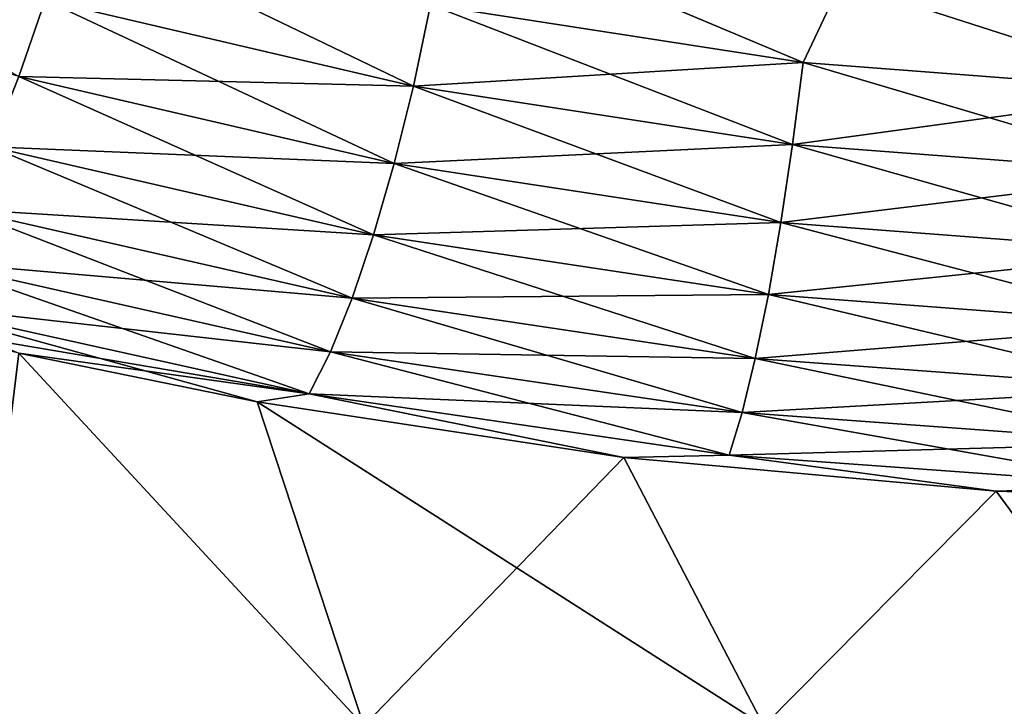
# Model space of a CAD drawing. Header units: metres. Extents: x -109 to 109, y -505 to 40.
# Tile 217 of 256: x 71.21 to 75.06, y -105.55 to -102.87. Entities that reach past the tile are written whole.
import ezdxf

# ---------------------------------------------------------------- set-up
doc = ezdxf.new("R2010")
doc.units = ezdxf.units.M
doc.layers.add('solid_K244224000C74', color=7, linetype='CONTINUOUS')

msp = doc.modelspace()

# ---------------------------------------------------------------- linework, layer by layer
at = {"layer": 'solid_K244224000C74'}
for points in [[(71.211899, -103.088493, 20.784401), (71.313904, -102.790482, 20.88216), (69.932365, -102.35157, 21.341198)], [(71.313904, -102.790482, 20.88216), (72.752243, -103.126549, 20.527508), (71.405365, -102.477058, 20.928831)], [(72.752243, -103.126549, 20.527508), (72.819557, -102.808853, 20.585102), (71.405365, -102.477058, 20.928831)], [(72.819557, -102.808853, 20.585102), (74.274696, -103.033409, 20.351023), (73.043808, -102.516144, 20.55732)], [(74.274704, -103.033409, -20.351023), (72.819565, -102.808853, -20.585102), (73.04361, -102.516113, -20.557356)], [(74.274704, -103.033409, -20.351023), (73.04361, -102.516113, -20.557356), (74.423241, -102.718796, -20.349541)], [(74.274696, -103.033409, 20.351023), (74.423508, -102.718819, 20.34951), (73.043808, -102.516144, 20.55732)], [(71.211906, -103.088493, -20.784401), (69.80574, -102.64447, -21.257826), (71.313904, -102.790482, -20.88216)], [(74.274696, -103.033409, 20.351023), (75.755348, -103.146736, 20.232443), (74.423508, -102.718819, 20.34951)], [(75.755348, -103.146736, -20.232443), (74.274704, -103.033409, -20.351023), (74.423241, -102.718796, -20.349541)], [(75.755348, -103.146736, -20.232443), (74.423241, -102.718796, -20.349541), (75.807175, -102.819328, -20.24612)], [(75.755348, -103.146736, 20.232443), (75.80751, -102.819344, 20.246107), (74.423508, -102.718819, 20.34951)], [(71.211899, -103.088493, 20.784401), (72.677391, -103.428635, 20.41836), (71.313904, -102.790482, 20.88216)], [(71.211906, -103.088493, -20.784401), (71.313904, -102.790482, -20.88216), (72.752251, -103.126549, -20.527508)], [(72.752251, -103.126549, -20.527508), (71.313904, -102.790482, -20.88216), (72.819565, -102.808853, -20.585102)], [(72.677391, -103.428635, 20.41836), (72.752243, -103.126549, 20.527508), (71.313904, -102.790482, 20.88216)], [(72.752243, -103.126549, 20.527508), (74.233482, -103.354073, 20.285831), (72.819557, -102.808853, 20.585102)], [(72.752251, -103.126549, -20.527508), (72.819565, -102.808853, -20.585102), (74.274704, -103.033409, -20.351023)], [(74.233482, -103.354073, 20.285831), (74.274696, -103.033409, 20.351023), (72.819557, -102.808853, 20.585102)], [(74.233482, -103.354073, -20.285831), (72.752251, -103.126549, -20.527508), (74.274704, -103.033409, -20.351023)], [(74.233482, -103.354073, -20.285831), (74.274704, -103.033409, -20.351023), (75.755348, -103.146736, -20.232443)], [(74.233482, -103.354073, 20.285831), (75.741463, -103.468925, 20.163355), (74.274696, -103.033409, 20.351023)], [(75.741463, -103.468925, 20.163355), (75.755348, -103.146736, 20.232443), (74.274696, -103.033409, 20.351023)], [(71.102142, -103.363007, -20.638216), (71.211906, -103.088493, -20.784401), (72.677399, -103.428635, -20.41836)], [(71.102142, -103.363007, 20.638216), (72.597038, -103.706909, 20.260626), (71.211899, -103.088493, 20.784401)], [(72.597038, -103.706909, 20.260626), (72.677391, -103.428635, 20.41836), (71.211899, -103.088493, 20.784401)], [(72.677399, -103.428635, -20.41836), (71.211906, -103.088493, -20.784401), (72.752251, -103.126549, -20.527508)], [(72.677391, -103.428635, 20.41836), (74.187737, -103.659004, 20.168779), (72.752243, -103.126549, 20.527508)], [(72.677399, -103.428635, -20.41836), (72.752251, -103.126549, -20.527508), (74.233482, -103.354073, -20.285831)], [(74.187737, -103.659004, 20.168779), (74.233482, -103.354073, 20.285831), (72.752243, -103.126549, 20.527508)], [(75.741463, -103.468925, -20.163355), (74.233482, -103.354073, -20.285831), (75.755348, -103.146736, -20.232443)], [(70.987595, -103.606552, -20.44758), (71.102142, -103.363007, -20.638216), (72.597038, -103.706909, -20.260626)], [(70.987595, -103.606552, 20.44758), (72.513359, -103.953804, 20.058596), (71.102142, -103.363007, 20.638216)], [(72.597038, -103.706909, -20.260626), (71.102142, -103.363007, -20.638216), (72.677399, -103.428635, -20.41836)], [(72.513359, -103.953804, 20.058596), (72.597038, -103.706909, 20.260626), (71.102142, -103.363007, 20.638216)], [(74.187737, -103.659004, -20.168779), (72.677399, -103.428635, -20.41836), (74.233482, -103.354073, -20.285831)], [(74.187737, -103.659004, -20.168779), (74.233482, -103.354073, -20.285831), (75.741463, -103.468925, -20.163355)], [(74.187737, -103.659004, 20.168779), (75.726067, -103.775314, 20.04225), (74.233482, -103.354073, 20.285831)], [(75.726067, -103.775314, 20.04225), (75.741463, -103.468925, 20.163355), (74.233482, -103.354073, 20.285831)], [(72.597038, -103.706909, -20.260626), (72.677399, -103.428635, -20.41836), (74.187737, -103.659004, -20.168779)], [(72.597038, -103.706909, 20.260626), (74.138702, -103.939896, 20.003044), (72.677391, -103.428635, 20.41836)], [(74.138702, -103.939896, 20.003044), (74.187737, -103.659004, 20.168779), (72.677391, -103.428635, 20.41836)], [(75.726074, -103.775314, -20.04225), (74.187737, -103.659004, -20.168779), (75.741463, -103.468925, -20.163355)], [(70.871384, -103.8125, -20.217676), (70.987595, -103.606552, -20.44758), (72.513359, -103.953804, -20.058596)], [(70.871384, -103.8125, 20.217676), (72.428635, -104.162605, 19.817764), (70.987595, -103.606552, 20.44758)], [(72.513359, -103.953804, -20.058596), (70.987595, -103.606552, -20.44758), (72.597038, -103.706909, -20.260626)], [(72.428635, -104.162605, 19.817764), (72.513359, -103.953804, 20.058596), (70.987595, -103.606552, 20.44758)], [(74.138702, -103.939896, -20.003044), (72.597038, -103.706909, -20.260626), (74.187737, -103.659004, -20.168779)], [(74.138702, -103.939896, -20.003044), (74.187737, -103.659004, -20.168779), (75.726074, -103.775314, -20.04225)], [(74.138702, -103.939896, 20.003044), (75.709587, -104.057556, 19.872421), (74.187737, -103.659004, 20.168779)], [(75.709587, -104.057556, 19.872421), (75.726067, -103.775314, 20.04225), (74.187737, -103.659004, 20.168779)], [(72.513359, -103.953804, -20.058596), (72.597038, -103.706909, -20.260626), (74.138702, -103.939896, -20.003044)], [(72.513359, -103.953804, 20.058596), (74.087715, -104.189125, 19.793139), (72.597038, -103.706909, 20.260626)], [(74.087715, -104.189125, 19.793139), (74.138702, -103.939896, 20.003044), (72.597038, -103.706909, 20.260626)], [(75.709587, -104.057556, -19.872421), (74.138702, -103.939896, -20.003044), (75.726074, -103.775314, -20.04225)], [(70.756676, -103.97525, -19.954756), (70.871384, -103.8125, -20.217676), (72.428635, -104.162605, -19.817762)], [(70.756676, -103.97525, 19.954756), (72.345169, -104.327629, 19.544678), (70.871384, -103.8125, 20.217676)], [(72.428635, -104.162605, -19.817762), (70.871384, -103.8125, -20.217676), (72.513359, -103.953804, -20.058596)], [(72.345169, -104.327629, 19.544678), (72.428635, -104.162605, 19.817764), (70.871384, -103.8125, 20.217676)], [(74.087715, -104.189125, -19.793139), (72.513359, -103.953804, -20.058596), (74.138702, -103.939896, -20.003044)], [(74.087715, -104.189125, -19.793139), (74.138702, -103.939896, -20.003044), (75.709587, -104.057556, -19.872421)], [(74.087715, -104.189125, 19.793139), (75.692459, -104.307983, 19.658485), (74.138702, -103.939896, 20.003044)], [(75.692459, -104.307983, 19.658485), (75.709587, -104.057556, 19.872421), (74.138702, -103.939896, 20.003044)], [(72.345169, -104.327629, -19.544678), (70.722565, -104.053078, -19.787329), (70.756676, -103.97525, -19.954756)], [(70.756676, -103.97525, 19.954756), (71.211044, -104.168777, 19.65679), (72.142059, -104.35881, 19.441658)], [(70.756676, -103.97525, 19.954756), (72.142059, -104.35881, 19.441658), (72.345169, -104.327629, 19.544678)], [(72.345169, -104.327629, -19.544678), (70.756676, -103.97525, -19.954756), (72.428635, -104.162605, -19.817762)], [(72.428635, -104.162605, -19.817762), (72.513359, -103.953804, -20.058596), (74.087715, -104.189125, -19.793139)], [(72.428635, -104.162605, 19.817764), (74.036171, -104.39991, 19.544765), (72.513359, -103.953804, 20.058596)], [(74.036171, -104.39991, 19.544765), (74.087715, -104.189125, 19.793139), (72.513359, -103.953804, 20.058596)], [(72.345169, -104.327629, -19.544678), (71.211044, -104.168777, -19.65679), (70.722565, -104.053078, -19.787329)], [(75.692459, -104.307983, -19.658485), (74.087715, -104.189125, -19.793139), (75.709587, -104.057556, -19.872421)], [(71.211044, -104.168777, -19.65679), (72.559029, -105.622948, -16.244894), (71.0327, -105.622948, -15.796722)], [(71.211044, -104.168777, 19.65679), (71.0327, -105.622948, 15.796722), (72.559029, -105.622948, 16.244894)], [(71.211044, -104.168777, -19.65679), (72.142067, -104.35881, -19.441656), (72.559029, -105.622948, -16.244894)], [(72.345169, -104.327629, -19.544678), (72.142067, -104.35881, -19.441656), (71.211044, -104.168777, -19.65679)], [(72.142059, -104.35881, 19.441658), (71.211044, -104.168777, 19.65679), (72.559029, -105.622948, 16.244894)], [(72.345169, -104.327629, -19.544678), (72.428635, -104.162605, -19.817762), (74.036171, -104.39991, -19.544765)], [(72.345169, -104.327629, 19.544678), (73.985458, -104.566513, 19.264683), (72.428635, -104.162605, 19.817764)], [(74.036171, -104.39991, -19.544765), (72.428635, -104.162605, -19.817762), (74.087715, -104.189125, -19.793139)], [(73.985458, -104.566513, 19.264683), (74.036171, -104.39991, 19.544765), (72.428635, -104.162605, 19.817764)], [(74.036171, -104.39991, -19.544765), (74.087715, -104.189125, -19.793139), (75.692459, -104.307983, -19.658485)], [(74.036171, -104.39991, 19.544765), (75.675156, -104.519783, 19.406263), (74.087715, -104.189125, 19.793139)], [(75.675156, -104.519783, 19.406263), (75.692459, -104.307983, 19.658485), (74.087715, -104.189125, 19.793139)], [(75.675156, -104.519783, -19.406263), (74.036171, -104.39991, -19.544765), (75.692459, -104.307983, -19.658485)], [(72.345169, -104.327629, 19.544678), (72.142059, -104.35881, 19.441658), (73.574448, -104.576103, 19.194635)], [(72.142059, -104.35881, 19.441658), (72.559029, -105.622948, 16.244894), (74.121056, -105.622948, 16.545948)], [(73.574448, -104.576103, 19.194635), (72.142059, -104.35881, 19.441658), (74.121056, -105.622948, 16.545948)], [(72.345169, -104.327629, -19.544678), (73.574448, -104.576103, -19.194635), (72.142067, -104.35881, -19.441656)], [(72.142067, -104.35881, -19.441656), (73.574448, -104.576103, -19.194635), (72.559029, -105.622948, -16.244894)], [(73.985458, -104.566513, -19.264683), (73.574448, -104.576103, -19.194635), (72.345169, -104.327629, -19.544678)], [(72.345169, -104.327629, 19.544678), (73.574448, -104.576103, 19.194635), (73.985458, -104.566513, 19.264683)], [(73.985458, -104.566513, -19.264683), (72.345169, -104.327629, -19.544678), (74.036171, -104.39991, -19.544765)], [(73.985458, -104.566513, -19.264683), (74.036171, -104.39991, -19.544765), (75.675156, -104.519783, -19.406263)], [(73.985458, -104.566513, 19.264683), (75.658142, -104.687195, 19.122612), (74.036171, -104.39991, 19.544765)], [(75.658142, -104.687195, 19.122612), (75.675156, -104.519783, 19.406263), (74.036171, -104.39991, 19.544765)], [(75.658142, -104.687195, -19.122612), (73.985458, -104.566513, -19.264683), (75.675156, -104.519783, -19.406263)], [(73.574448, -104.576103, -19.194635), (74.121056, -105.622948, -16.545948), (72.559029, -105.622948, -16.244894)], [(73.985458, -104.566513, -19.264683), (75.028831, -104.70752, -19.044703), (73.574448, -104.576103, -19.194635)], [(73.985458, -104.566513, 19.264683), (73.574448, -104.576103, 19.194635), (75.028831, -104.70752, 19.044703)], [(73.574448, -104.576103, -19.194635), (75.028831, -104.70752, -19.044703), (74.121056, -105.622948, -16.545948)], [(75.028831, -104.70752, 19.044703), (73.574448, -104.576103, 19.194635), (74.121056, -105.622948, 16.545948)], [(75.658142, -104.687195, -19.122612), (75.028831, -104.70752, -19.044703), (73.985458, -104.566513, -19.264683)], [(73.985458, -104.566513, 19.264683), (75.028831, -104.70752, 19.044703), (75.658142, -104.687195, 19.122612)], [(75.028831, -104.70752, -19.044703), (75.704613, -105.622948, -16.697161), (74.121056, -105.622948, -16.545948)], [(75.028831, -104.70752, 19.044703), (74.121056, -105.622948, 16.545948), (75.704613, -105.622948, 16.697161)], [(75.658142, -104.687195, -19.122612), (76.5, -104.751678, -18.994268), (75.028831, -104.70752, -19.044703)], [(75.658142, -104.687195, 19.122612), (75.028831, -104.70752, 19.044703), (76.5, -104.751678, 18.994268)], [(75.028831, -104.70752, -19.044703), (76.5, -104.751678, -18.994268), (75.704613, -105.622948, -16.697161)], [(76.5, -104.751678, 18.994268), (75.028831, -104.70752, 19.044703), (75.704613, -105.622948, 16.697161)]]:
    msp.add_3dface(points, dxfattribs=at)

doc.saveas('drawing.dxf')
